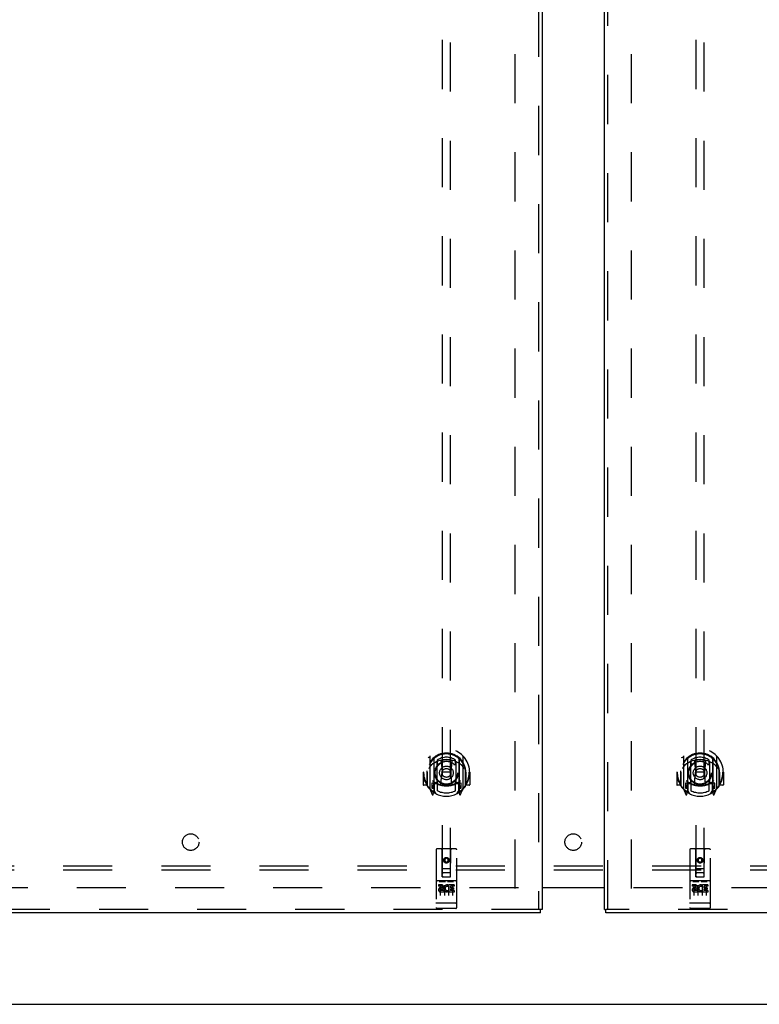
# Model space of a CAD drawing. Header units: inches. Extents: x 0 to 268, y 0 to 174.
# Tile 5 of 92: x 75 to 97, y 48 to 77. Entities that reach past the tile are written whole.
import ezdxf

# ---------------------------------------------------------------- set-up
doc = ezdxf.new("R2010")
doc.units = ezdxf.units.IN
doc.header["$LTSCALE"] = 14.749625
doc.header["$MEASUREMENT"] = 0
doc.linetypes.add('HIDDEN', pattern=[0.2, 0.1, -0.1])
doc.layers.get('0').update_dxf_attribs({"linetype": 'CONTINUOUS'})
for name, color, linetype in [('DEFAULT_2', 8, 'HIDDEN'), ('LEFTHAND_DOOR_ASSEMBLY', 7, 'CONTINUOUS'), ('RIGHTHAND_DOOR_ASSEMBLY', 7, 'CONTINUOUS'), ('SUBPANEL', 7, 'CONTINUOUS')]:
    doc.layers.add(name, color=color, linetype=linetype)

msp = doc.modelspace()

# ---------------------------------------------------------------- linework, layer by layer
at = {"color": 3, "linetype": 'Continuous'}
for p, q in [((90.352, 51.288), (92.227, 51.288)), ((92.227, 51.273), (90.352, 51.273)), ((52.467, 47.773), (130.113, 47.773))]:
    msp.add_line(p, q, dxfattribs=at)
at = {"layer": 'DEFAULT_2', "color": 8, "linetype": 'HIDDEN'}
for p, q in [((89.54, 51.252), (89.54, 124.294)), ((93.04, 51.252), (93.04, 124.294)), ((89.644, 51.273), (55.554, 51.273)), ((127.026, 51.273), (92.936, 51.273))]:
    msp.add_line(p, q, dxfattribs=at)
at = {"layer": 'LEFTHAND_DOOR_ASSEMBLY', "color": 8, "linetype": 'HIDDEN'}
for p, q in [((90.248, 124.919), (90.248, 50.627)), ((87.352, 85.602), (87.352, 51.601)), ((87.602, 51.601), (87.602, 85.602)), ((86.977, 55.228), (86.977, 54.261)), ((87.095, 55.175), (87.095, 54.158)), ((87.102, 55.15), (87.102, 54.147)), ((87.195, 54.427), (87.195, 55.058)), ((87.202, 55.11), (87.202, 55.007)), ((87.315, 55.084), (87.345, 54.745)), ((87.64, 55.084), (87.61, 54.745)), ((87.752, 55.007), (87.752, 55.11)), ((87.76, 55.058), (87.76, 54.427)), ((87.852, 55.15), (87.852, 54.147)), ((87.86, 55.175), (87.86, 54.158)), ((87.977, 54.261), (87.977, 55.228)), ((86.792, 54.745), (86.777, 54.745)), ((86.777, 54.745), (86.777, 54.371)), ((86.895, 54.745), (86.91, 54.745)), ((86.895, 54.745), (86.895, 54.356)), ((86.902, 54.791), (86.902, 54.794)), ((86.902, 54.334), (86.902, 54.791)), ((87.314, 54.4), (87.345, 54.745)), ((87.61, 54.745), (87.345, 54.745)), ((87.64, 54.4), (87.61, 54.745)), ((88.06, 54.745), (88.045, 54.745)), ((88.052, 54.791), (88.052, 54.794)), ((88.052, 54.334), (88.052, 54.791)), ((88.06, 54.745), (88.06, 54.356)), ((88.177, 54.745), (88.162, 54.745)), ((88.177, 54.745), (88.177, 54.371)), ((87.202, 54.446), (87.202, 54.193)), ((87.752, 54.193), (87.752, 54.446)), ((86.895, 54.356), (86.792, 54.356)), ((86.895, 54.356), (86.903, 54.371)), ((86.982, 54.25), (87.052, 54.075)), ((87.095, 54.416), (87.035, 54.416)), ((87.035, 54.416), (87.035, 54.266)), ((87.035, 54.266), (87.102, 54.266)), ((87.072, 54.319), (87.043, 54.273)), ((87.073, 54.155), (87.078, 54.152)), ((87.08, 54.078), (87.095, 54.158)), ((87.172, 54.097), (87.102, 54.206)), ((87.105, 54.379), (87.105, 54.171)), ((87.195, 54.417), (87.122, 54.417)), ((87.19, 54.399), (87.125, 54.399)), ((87.832, 54.417), (87.76, 54.417)), ((87.83, 54.399), (87.764, 54.399)), ((87.852, 54.206), (87.782, 54.097)), ((87.85, 54.171), (87.85, 54.379)), ((87.852, 54.266), (87.92, 54.266)), ((87.92, 54.416), (87.86, 54.416)), ((87.86, 54.158), (87.874, 54.078)), ((87.881, 54.155), (87.881, 54.155)), ((87.881, 54.155), (87.881, 54.155)), ((87.881, 54.155), (87.881, 54.155)), ((87.911, 54.273), (87.882, 54.319)), ((87.903, 54.075), (87.973, 54.25)), ((87.92, 54.266), (87.92, 54.416)), ((88.052, 54.371), (88.06, 54.356)), ((88.162, 54.356), (88.06, 54.356)), ((87.165, 52.411), (87.165, 50.686)), ((87.76, 52.441), (87.195, 52.441)), ((87.351, 51.601), (87.347, 52.411)), ((87.604, 51.601), (87.607, 52.411)), ((87.79, 50.686), (87.79, 52.411)), ((87.477, 52.173), (87.415, 52.137)), ((87.415, 52.137), (87.425, 52.131)), ((87.415, 52.137), (87.415, 52.065)), ((87.477, 52.162), (87.425, 52.131)), ((87.425, 52.131), (87.425, 52.071)), ((87.54, 52.137), (87.477, 52.173)), ((87.477, 52.173), (87.477, 52.162)), ((87.53, 52.131), (87.477, 52.162)), ((87.54, 52.137), (87.53, 52.131)), ((87.53, 52.071), (87.53, 52.131)), ((87.54, 52.065), (87.54, 52.137)), ((87.35, 51.851), (87.605, 51.851)), ((87.415, 52.065), (87.425, 52.071)), ((87.415, 52.065), (87.477, 52.029)), ((87.425, 52.071), (87.477, 52.04)), ((87.477, 52.04), (87.53, 52.071)), ((87.477, 52.029), (87.54, 52.065)), ((87.477, 52.029), (87.477, 52.04)), ((87.54, 52.065), (87.53, 52.071)), ((87.351, 51.601), (87.372, 51.601)), ((87.372, 51.601), (87.582, 51.601)), ((87.562, 51.726), (87.392, 51.726)), ((87.582, 51.601), (87.604, 51.601)), ((87.76, 51.484), (87.195, 51.484)), ((87.333, 51.362), (87.24, 51.362)), ((87.24, 51.362), (87.24, 51.319)), ((87.333, 51.319), (87.24, 51.319)), ((87.266, 51.468), (87.438, 51.468)), ((87.29, 51.353), (87.29, 51.047)), ((87.337, 51.276), (87.29, 51.276)), ((87.333, 51.235), (87.304, 51.235)), ((87.397, 51.191), (87.304, 51.191)), ((87.397, 51.191), (87.397, 51.148)), ((87.415, 51.353), (87.415, 51.047)), ((87.516, 51.468), (87.688, 51.468)), ((87.529, 51.196), (87.545, 51.157)), ((87.54, 51.353), (87.54, 51.047)), ((87.553, 51.326), (87.54, 51.307)), ((87.549, 51.351), (87.553, 51.349)), ((87.709, 51.362), (87.553, 51.362)), ((87.553, 51.362), (87.553, 51.349)), ((87.553, 51.326), (87.553, 51.148)), ((87.709, 51.319), (87.596, 51.319)), ((87.596, 51.319), (87.596, 51.276)), ((87.688, 51.276), (87.596, 51.276)), ((87.688, 51.233), (87.596, 51.233)), ((87.596, 51.233), (87.596, 51.191)), ((87.709, 51.191), (87.596, 51.191)), ((87.665, 51.353), (87.665, 51.047)), ((87.688, 51.276), (87.688, 51.233)), ((87.709, 51.362), (87.709, 51.319)), ((87.709, 51.191), (87.709, 51.148)), ((87.397, 51.148), (87.304, 51.148)), ((87.709, 51.148), (87.553, 51.148)), ((90.31, 50.627), (54.207, 50.627)), ((87.183, 50.814), (87.182, 50.814)), ((87.182, 50.814), (87.182, 50.814)), ((87.184, 50.814), (87.183, 50.814)), ((87.185, 50.814), (87.184, 50.814)), ((87.186, 50.814), (87.185, 50.814)), ((87.187, 50.814), (87.186, 50.814)), ((87.186, 50.814), (87.186, 50.814)), ((87.188, 50.814), (87.187, 50.814)), ((87.189, 50.814), (87.188, 50.814)), ((87.19, 50.814), (87.189, 50.814)), ((87.191, 50.814), (87.19, 50.814)), ((87.19, 50.814), (87.19, 50.814)), ((87.192, 50.814), (87.191, 50.814)), ((87.193, 50.814), (87.192, 50.814)), ((87.194, 50.814), (87.193, 50.814)), ((87.195, 50.814), (87.194, 50.814)), ((87.76, 50.814), (87.195, 50.814)), ((87.76, 50.656), (87.195, 50.656)), ((87.76, 50.814), (87.761, 50.814)), ((87.761, 50.814), (87.762, 50.814)), ((87.762, 50.814), (87.763, 50.814)), ((87.763, 50.814), (87.764, 50.814)), ((87.763, 50.814), (87.763, 50.814)), ((87.764, 50.814), (87.765, 50.814)), ((87.765, 50.814), (87.766, 50.814)), ((87.766, 50.814), (87.767, 50.814)), ((87.767, 50.814), (87.768, 50.814)), ((87.768, 50.814), (87.769, 50.814)), ((87.768, 50.814), (87.768, 50.814)), ((87.769, 50.814), (87.77, 50.814)), ((87.77, 50.814), (87.771, 50.814)), ((87.771, 50.814), (87.772, 50.814)), ((87.772, 50.814), (87.773, 50.814)), ((87.772, 50.814), (87.772, 50.814)), ((87.773, 50.814), (87.774, 50.815))]:
    msp.add_line(p, q, dxfattribs=at)
at = {"layer": 'LEFTHAND_DOOR_ASSEMBLY', "color": 3, "linetype": 'Continuous'}
for p, q in [((90.352, 124.919), (90.352, 50.627)), ((90.31, 50.523), (54.207, 50.523))]:
    msp.add_line(p, q, dxfattribs=at)
at = {"layer": 'LEFTHAND_DOOR_ASSEMBLY', "color": 7, "linetype": 'Continuous'}
for p in [(90.352, 50.627), (90.31, 50.523)]:
    msp.add_line(p, (90.31, 50.627), dxfattribs=at)
at = {"layer": 'LEFTHAND_DOOR_ASSEMBLY', "color": 8, "linetype": 'HIDDEN'}
for points in [[(86.932, 55.183), (86.932, 55.184), (86.933, 55.185), (86.934, 55.186), (86.935, 55.187), (86.935, 55.188), (86.936, 55.188), (86.937, 55.189), (86.938, 55.19), (86.938, 55.191), (86.939, 55.191), (86.94, 55.192), (86.941, 55.193), (86.941, 55.194), (86.942, 55.194), (86.943, 55.195), (86.944, 55.196), (86.945, 55.196), (86.945, 55.197), (86.946, 55.197), (86.947, 55.198), (86.948, 55.199), (86.949, 55.199), (86.95, 55.2), (86.951, 55.2), (86.951, 55.201), (86.952, 55.202), (86.953, 55.202), (86.954, 55.203), (86.955, 55.203), (86.956, 55.204), (86.957, 55.204), (86.958, 55.204), (86.959, 55.205), (86.96, 55.205)], [(87.289, 55.101), (87.295, 55.103), (87.3, 55.104), (87.305, 55.106), (87.311, 55.107), (87.316, 55.108), (87.322, 55.11), (87.327, 55.111), (87.333, 55.112), (87.338, 55.113), (87.344, 55.114), (87.349, 55.115), (87.355, 55.116), (87.36, 55.117), (87.366, 55.118), (87.371, 55.119), (87.377, 55.12), (87.382, 55.121), (87.388, 55.121), (87.393, 55.122), (87.399, 55.123), (87.405, 55.123), (87.41, 55.124), (87.416, 55.124), (87.421, 55.125), (87.427, 55.125), (87.432, 55.126), (87.438, 55.126), (87.444, 55.126), (87.449, 55.127), (87.455, 55.127), (87.46, 55.127), (87.466, 55.127), (87.472, 55.127), (87.477, 55.127), (87.483, 55.127), (87.488, 55.127), (87.494, 55.127), (87.5, 55.127), (87.505, 55.127), (87.511, 55.126), (87.516, 55.126), (87.522, 55.126), (87.528, 55.125), (87.533, 55.125), (87.539, 55.124), (87.544, 55.124), (87.55, 55.123), (87.555, 55.123), (87.561, 55.122), (87.566, 55.121), (87.572, 55.121), (87.578, 55.12), (87.583, 55.119), (87.589, 55.118), (87.594, 55.117), (87.6, 55.116), (87.605, 55.115), (87.611, 55.114), (87.616, 55.113), (87.622, 55.112), (87.627, 55.111), (87.633, 55.11), (87.638, 55.108), (87.643, 55.107), (87.649, 55.106), (87.654, 55.104), (87.66, 55.103), (87.665, 55.101)], [(87.995, 55.205), (87.996, 55.205), (87.997, 55.204), (87.998, 55.204), (87.998, 55.204), (87.999, 55.203), (88, 55.203), (88.001, 55.202), (88.002, 55.202), (88.003, 55.201), (88.004, 55.2), (88.005, 55.2), (88.006, 55.199), (88.006, 55.199), (88.007, 55.198), (88.008, 55.197), (88.009, 55.197), (88.01, 55.196), (88.011, 55.196), (88.011, 55.195), (88.012, 55.194), (88.013, 55.194), (88.014, 55.193), (88.015, 55.192), (88.015, 55.191), (88.016, 55.191), (88.017, 55.19), (88.018, 55.189), (88.018, 55.188), (88.019, 55.188), (88.02, 55.187), (88.02, 55.186), (88.021, 55.185), (88.022, 55.184), (88.023, 55.183)], [(87.023, 54.96), (87.021, 54.958), (87.02, 54.957), (87.018, 54.956), (87.017, 54.954), (87.015, 54.953), (87.013, 54.951), (87.012, 54.949), (87.01, 54.948), (87.008, 54.946), (87.006, 54.944), (87.005, 54.942), (87.003, 54.94), (87.001, 54.938), (86.999, 54.936), (86.997, 54.933), (86.995, 54.931), (86.993, 54.929), (86.991, 54.926), (86.989, 54.923), (86.987, 54.921), (86.984, 54.918), (86.982, 54.915), (86.98, 54.912), (86.977, 54.909), (86.975, 54.905), (86.973, 54.902), (86.97, 54.898), (86.968, 54.894), (86.965, 54.891), (86.962, 54.886), (86.959, 54.882), (86.957, 54.878), (86.954, 54.873), (86.951, 54.868), (86.948, 54.863), (86.945, 54.858)], [(88.01, 54.858), (88.007, 54.863), (88.004, 54.868), (88.001, 54.873), (87.998, 54.878), (87.995, 54.882), (87.992, 54.886), (87.99, 54.89), (87.987, 54.894), (87.984, 54.898), (87.982, 54.902), (87.979, 54.905), (87.977, 54.909), (87.975, 54.912), (87.972, 54.915), (87.97, 54.918), (87.968, 54.921), (87.966, 54.923), (87.964, 54.926), (87.962, 54.929), (87.959, 54.931), (87.957, 54.933), (87.955, 54.936), (87.954, 54.938), (87.952, 54.94), (87.95, 54.942), (87.948, 54.944), (87.946, 54.946), (87.944, 54.948), (87.943, 54.949), (87.941, 54.951), (87.939, 54.953), (87.938, 54.954), (87.936, 54.956), (87.935, 54.957), (87.933, 54.958), (87.932, 54.96)], [(86.96, 54.284), (86.959, 54.284), (86.958, 54.285), (86.957, 54.285), (86.956, 54.286), (86.955, 54.286), (86.954, 54.287), (86.953, 54.287), (86.952, 54.288), (86.951, 54.288), (86.951, 54.289), (86.95, 54.289), (86.949, 54.29), (86.948, 54.291), (86.947, 54.291), (86.946, 54.292), (86.945, 54.292), (86.945, 54.293), (86.944, 54.294), (86.943, 54.294), (86.942, 54.295), (86.941, 54.296), (86.941, 54.296), (86.94, 54.297), (86.939, 54.298), (86.938, 54.299), (86.938, 54.299), (86.937, 54.3), (86.936, 54.301), (86.935, 54.302), (86.935, 54.303), (86.934, 54.303), (86.933, 54.304), (86.932, 54.305), (86.932, 54.306)], [(88.023, 54.306), (88.022, 54.305), (88.021, 54.304), (88.02, 54.303), (88.02, 54.303), (88.019, 54.302), (88.018, 54.301), (88.018, 54.3), (88.017, 54.299), (88.016, 54.299), (88.015, 54.298), (88.015, 54.297), (88.014, 54.296), (88.013, 54.296), (88.012, 54.295), (88.011, 54.294), (88.011, 54.294), (88.01, 54.293), (88.009, 54.292), (88.008, 54.292), (88.007, 54.291), (88.006, 54.291), (88.006, 54.29), (88.005, 54.289), (88.004, 54.289), (88.003, 54.288), (88.002, 54.288), (88.001, 54.287), (88, 54.287), (87.999, 54.286), (87.998, 54.286), (87.998, 54.285), (87.997, 54.285), (87.996, 54.284), (87.995, 54.284)], [(87.26, 51.466), (87.26, 51.466), (87.26, 51.467), (87.26, 51.467), (87.26, 51.467), (87.26, 51.467), (87.26, 51.467), (87.26, 51.467), (87.26, 51.467), (87.261, 51.467), (87.261, 51.467), (87.261, 51.467), (87.261, 51.467), (87.261, 51.467), (87.261, 51.467), (87.261, 51.467), (87.261, 51.467), (87.261, 51.467), (87.262, 51.467), (87.262, 51.467), (87.262, 51.467), (87.262, 51.467), (87.262, 51.467), (87.262, 51.467), (87.262, 51.467), (87.263, 51.467), (87.263, 51.467), (87.263, 51.467), (87.263, 51.467), (87.263, 51.467), (87.263, 51.467), (87.263, 51.467), (87.264, 51.467), (87.264, 51.468), (87.264, 51.468), (87.264, 51.468), (87.264, 51.468), (87.264, 51.468), (87.265, 51.468), (87.265, 51.468), (87.265, 51.468), (87.265, 51.468), (87.265, 51.468), (87.266, 51.468), (87.266, 51.468), (87.266, 51.468)], [(87.438, 51.468), (87.438, 51.468), (87.439, 51.468), (87.439, 51.468), (87.439, 51.468), (87.439, 51.468), (87.439, 51.468), (87.44, 51.468), (87.44, 51.468), (87.44, 51.468), (87.44, 51.468), (87.44, 51.468), (87.44, 51.468), (87.441, 51.468), (87.441, 51.467), (87.441, 51.467), (87.441, 51.467), (87.441, 51.467), (87.441, 51.467), (87.442, 51.467), (87.442, 51.467), (87.442, 51.467), (87.442, 51.467), (87.442, 51.467), (87.442, 51.467), (87.442, 51.467), (87.443, 51.467), (87.443, 51.467), (87.443, 51.467), (87.443, 51.467), (87.443, 51.467), (87.443, 51.467), (87.443, 51.467), (87.443, 51.467), (87.444, 51.467), (87.444, 51.467), (87.444, 51.467), (87.444, 51.467), (87.444, 51.467), (87.444, 51.467), (87.444, 51.467), (87.444, 51.467), (87.444, 51.467), (87.444, 51.467), (87.445, 51.467), (87.445, 51.466), (87.445, 51.466)], [(87.51, 51.466), (87.51, 51.466), (87.51, 51.467), (87.51, 51.467), (87.51, 51.467), (87.51, 51.467), (87.51, 51.467), (87.51, 51.467), (87.51, 51.467), (87.511, 51.467), (87.511, 51.467), (87.511, 51.467), (87.511, 51.467), (87.511, 51.467), (87.511, 51.467), (87.511, 51.467), (87.511, 51.467), (87.511, 51.467), (87.512, 51.467), (87.512, 51.467), (87.512, 51.467), (87.512, 51.467), (87.512, 51.467), (87.512, 51.467), (87.512, 51.467), (87.513, 51.467), (87.513, 51.467), (87.513, 51.467), (87.513, 51.467), (87.513, 51.467), (87.513, 51.467), (87.513, 51.467), (87.514, 51.467), (87.514, 51.468), (87.514, 51.468), (87.514, 51.468), (87.514, 51.468), (87.514, 51.468), (87.515, 51.468), (87.515, 51.468), (87.515, 51.468), (87.515, 51.468), (87.515, 51.468), (87.516, 51.468), (87.516, 51.468), (87.516, 51.468)], [(87.688, 51.468), (87.688, 51.468), (87.689, 51.468), (87.689, 51.468), (87.689, 51.468), (87.689, 51.468), (87.689, 51.468), (87.69, 51.468), (87.69, 51.468), (87.69, 51.468), (87.69, 51.468), (87.69, 51.468), (87.69, 51.468), (87.691, 51.468), (87.691, 51.467), (87.691, 51.467), (87.691, 51.467), (87.691, 51.467), (87.691, 51.467), (87.692, 51.467), (87.692, 51.467), (87.692, 51.467), (87.692, 51.467), (87.692, 51.467), (87.692, 51.467), (87.692, 51.467), (87.693, 51.467), (87.693, 51.467), (87.693, 51.467), (87.693, 51.467), (87.693, 51.467), (87.693, 51.467), (87.693, 51.467), (87.693, 51.467), (87.694, 51.467), (87.694, 51.467), (87.694, 51.467), (87.694, 51.467), (87.694, 51.467), (87.694, 51.467), (87.694, 51.467), (87.694, 51.467), (87.694, 51.467), (87.694, 51.467), (87.695, 51.467), (87.695, 51.466), (87.695, 51.466)], [(87.182, 50.814), (87.181, 50.814), (87.181, 50.815), (87.18, 50.815), (87.18, 50.815), (87.179, 50.815), (87.179, 50.815), (87.179, 50.815), (87.178, 50.815), (87.178, 50.815), (87.178, 50.815), (87.177, 50.815), (87.177, 50.815), (87.177, 50.815), (87.176, 50.815), (87.176, 50.815), (87.176, 50.815), (87.175, 50.815), (87.175, 50.815), (87.175, 50.816), (87.174, 50.816), (87.174, 50.816), (87.174, 50.816), (87.173, 50.816), (87.173, 50.816), (87.173, 50.816), (87.173, 50.816), (87.172, 50.816), (87.172, 50.816), (87.172, 50.816), (87.171, 50.816), (87.171, 50.816), (87.171, 50.817), (87.171, 50.817), (87.17, 50.817), (87.17, 50.817), (87.17, 50.817), (87.17, 50.817), (87.17, 50.817), (87.169, 50.817), (87.169, 50.817), (87.169, 50.817), (87.169, 50.817), (87.168, 50.817), (87.168, 50.818), (87.168, 50.818), (87.168, 50.818), (87.168, 50.818), (87.167, 50.818), (87.167, 50.818), (87.167, 50.818), (87.167, 50.818), (87.167, 50.818), (87.167, 50.818), (87.167, 50.819), (87.166, 50.819), (87.166, 50.819), (87.166, 50.819), (87.166, 50.819), (87.166, 50.819), (87.166, 50.819), (87.166, 50.819), (87.166, 50.819), (87.165, 50.819), (87.165, 50.82), (87.165, 50.82), (87.165, 50.82), (87.165, 50.82), (87.165, 50.82), (87.165, 50.82), (87.165, 50.82), (87.165, 50.82), (87.165, 50.82), (87.165, 50.82), (87.165, 50.821), (87.165, 50.821), (87.165, 50.821), (87.165, 50.821), (87.165, 50.821), (87.165, 50.821)], [(87.774, 50.815), (87.774, 50.815), (87.775, 50.815), (87.775, 50.815), (87.775, 50.815), (87.776, 50.815), (87.776, 50.815), (87.776, 50.815), (87.777, 50.815), (87.777, 50.815), (87.777, 50.815), (87.778, 50.815), (87.778, 50.815), (87.778, 50.815), (87.779, 50.815), (87.779, 50.815), (87.779, 50.815), (87.78, 50.816), (87.78, 50.816), (87.78, 50.816), (87.781, 50.816), (87.781, 50.816), (87.781, 50.816), (87.781, 50.816), (87.782, 50.816), (87.782, 50.816), (87.782, 50.816), (87.783, 50.816), (87.783, 50.816), (87.783, 50.816), (87.783, 50.817), (87.784, 50.817), (87.784, 50.817), (87.784, 50.817), (87.784, 50.817), (87.785, 50.817), (87.785, 50.817), (87.785, 50.817), (87.785, 50.817), (87.786, 50.817), (87.786, 50.817), (87.786, 50.817), (87.786, 50.818), (87.786, 50.818), (87.787, 50.818), (87.787, 50.818), (87.787, 50.818), (87.787, 50.818), (87.787, 50.818), (87.787, 50.818), (87.788, 50.818), (87.788, 50.818), (87.788, 50.819), (87.788, 50.819), (87.788, 50.819), (87.788, 50.819), (87.788, 50.819), (87.789, 50.819), (87.789, 50.819), (87.789, 50.819), (87.789, 50.819), (87.789, 50.819), (87.789, 50.82), (87.789, 50.82), (87.789, 50.82), (87.789, 50.82), (87.789, 50.82), (87.789, 50.82), (87.789, 50.82), (87.789, 50.82), (87.79, 50.82), (87.79, 50.82), (87.79, 50.821), (87.79, 50.821), (87.79, 50.821), (87.79, 50.821), (87.79, 50.821), (87.79, 50.821)]]:
    msp.add_lwpolyline(points, dxfattribs=at)
for centre, radius in [((87.477, 54.727), 0.35), ((87.477, 54.727), 0.335), ((87.477, 54.727), 0.205), ((87.477, 54.727), 0.133), ((87.477, 52.101), 0.085), ((87.477, 52.101), 0.0845)]:
    msp.add_circle(centre, radius, dxfattribs=at)
for centre, radius, start, end in [((87.477, 54.745), 0.7, 305.5126, 234.4874), ((87.477, 54.742), 0.583, 0.2464, 179.7536), ((87.477, 54.717), 0.58, 7.6622, 172.3378), ((86.992, 55.228), 0.015, 135.0748, 180), ((87.477, 54.427), 0.7, 49.529, 130.471), ((87.11, 55.175), 0.015, 130.3587, 180), ((87.122, 55.15), 0.02, 129.3378, 179.9984), ((87.21, 55.058), 0.015, 112.9863, 180), ((87.477, 54.717), 0.48, 55.0461, 124.9539), ((87.477, 54.727), 0.343, 48.8739, 131.1261), ((87.295, 55.082), 0.02, 5.0796, 105.5752), ((87.66, 55.082), 0.02, 74.4248, 174.9204), ((87.745, 55.058), 0.015, 0, 67.0137), ((87.832, 55.15), 0.02, 0, 50.6594), ((87.845, 55.175), 0.015, 0, 49.6413), ((87.962, 55.228), 0.015, 0, 44.9252), ((87.477, 54.745), 0.685, 180, 213.0115), ((86.922, 54.791), 0.02, 172.3378, 180), ((87.232, 55.007), 0.03, 180, 311.1261), ((87.722, 55.007), 0.03, 228.8739, 360), ((88.032, 54.791), 0.02, 0, 7.6622), ((87.477, 54.745), 0.685, 326.9885, 360), ((87.477, 55.057), 0.7, 233.2319, 306.7681), ((87.232, 54.446), 0.03, 48.8739, 180), ((87.477, 54.727), 0.343, 228.8739, 311.1261), ((87.722, 54.446), 0.03, 0, 131.1261), ((86.792, 54.371), 0.015, 180, 270), ((86.922, 54.334), 0.02, 180, 215.2961), ((87.477, 54.727), 0.7, 215.2961, 324.7039), ((86.992, 54.261), 0.015, 180, 224.9252), ((87.047, 54.271), 0.005, 147.3208, 270), ((87.082, 54.191), 0.02, 234.4874, 360), ((86.914, 54.421), 0.188, 327.3208, 360), ((87.085, 54.171), 0.02, 234.7457, 360), ((87.122, 54.397), 0.02, 90, 180), ((87.125, 54.379), 0.02, 90, 180), ((87.19, 54.379), 0.02, 66.536, 90), ((87.21, 54.427), 0.015, 180, 247.0137), ((87.477, 55.039), 0.7, 246.536, 293.464), ((87.477, 54.727), 0.6, 242.7204, 297.2796), ((87.294, 54.402), 0.02, 254.3869, 354.9204), ((87.66, 54.402), 0.02, 185.0796, 285.6131), ((87.745, 54.427), 0.015, 292.9863, 360), ((87.764, 54.379), 0.02, 90, 113.464), ((87.83, 54.379), 0.02, 0, 90), ((87.832, 54.397), 0.02, 0, 90), ((87.87, 54.171), 0.02, 180, 305.2543), ((88.04, 54.421), 0.188, 180, 212.6792), ((87.872, 54.191), 0.02, 180, 305.5126), ((87.907, 54.271), 0.005, 270, 32.6792), ((87.962, 54.261), 0.015, 315.0748, 360), ((88.032, 54.334), 0.02, 324.7039, 360), ((88.162, 54.371), 0.015, 270, 360), ((87.066, 54.08), 0.015, 201.8041, 350), ((87.122, 54.147), 0.02, 180, 238.5295), ((87.832, 54.147), 0.02, 301.4688, 359.9992), ((87.889, 54.08), 0.015, 190, 338.1959), ((87.195, 52.411), 0.03, 90, 180), ((87.317, 52.411), 0.03, 0, 90), ((87.637, 52.411), 0.03, 90, 180), ((87.76, 52.411), 0.03, 0, 90), ((87.195, 51.514), 0.03, 180, 270), ((87.392, 51.686), 0.04, 90, 180), ((87.392, 51.641), 0.04, 180, 270), ((87.562, 51.686), 0.04, 0, 90), ((87.562, 51.641), 0.04, 270, 360), ((87.76, 51.514), 0.03, 270, 360), ((87.304, 51.213), 0.0644, 102.2995, 270.0775), ((87.304, 51.213), 0.0219, 89.9011, 270), ((87.333, 51.298), 0.0635, 270, 90), ((87.333, 51.297), 0.0219, 280.307, 90), ((87.503, 51.255), 0.107, 64.2636, 293.4027), ((87.503, 51.255), 0.0639, 54.8895, 293.4026), ((87.195, 50.686), 0.03, 180, 270), ((87.76, 50.686), 0.03, 270, 360)]:
    msp.add_arc(centre, radius, start, end, dxfattribs=at)
at = {"layer": 'RIGHTHAND_DOOR_ASSEMBLY', "color": 3, "linetype": 'Continuous'}
for p, q in [((92.227, 50.627), (92.227, 124.919)), ((128.373, 50.523), (92.269, 50.523))]:
    msp.add_line(p, q, dxfattribs=at)
at = {"layer": 'RIGHTHAND_DOOR_ASSEMBLY', "color": 8, "linetype": 'HIDDEN'}
for p, q in [((92.331, 50.627), (92.331, 124.919)), ((94.977, 85.602), (94.977, 51.601)), ((95.227, 51.601), (95.227, 85.602)), ((94.602, 55.228), (94.602, 54.261)), ((94.72, 55.175), (94.72, 54.158)), ((94.727, 55.15), (94.727, 54.147)), ((94.82, 54.427), (94.82, 55.058)), ((94.827, 55.11), (94.827, 55.007)), ((94.94, 55.084), (94.97, 54.745)), ((95.265, 55.084), (95.235, 54.745)), ((95.377, 55.007), (95.377, 55.11)), ((95.385, 55.058), (95.385, 54.427)), ((95.477, 55.15), (95.477, 54.147)), ((95.485, 55.175), (95.485, 54.158)), ((95.602, 54.261), (95.602, 55.228)), ((94.417, 54.745), (94.402, 54.745)), ((94.402, 54.745), (94.402, 54.371)), ((94.52, 54.745), (94.535, 54.745)), ((94.52, 54.745), (94.52, 54.356)), ((94.527, 54.791), (94.527, 54.794)), ((94.527, 54.334), (94.527, 54.791)), ((94.939, 54.4), (94.97, 54.745)), ((95.235, 54.745), (94.97, 54.745)), ((95.265, 54.4), (95.235, 54.745)), ((95.685, 54.745), (95.67, 54.745)), ((95.677, 54.791), (95.677, 54.794)), ((95.677, 54.334), (95.677, 54.791)), ((95.685, 54.745), (95.685, 54.356)), ((95.802, 54.745), (95.787, 54.745)), ((95.802, 54.745), (95.802, 54.371)), ((94.827, 54.446), (94.827, 54.193)), ((95.377, 54.193), (95.377, 54.446)), ((94.52, 54.356), (94.417, 54.356)), ((94.52, 54.356), (94.528, 54.371)), ((94.607, 54.25), (94.677, 54.075)), ((94.72, 54.416), (94.66, 54.416)), ((94.66, 54.416), (94.66, 54.266)), ((94.66, 54.266), (94.727, 54.266)), ((94.697, 54.319), (94.668, 54.273)), ((94.698, 54.155), (94.703, 54.152)), ((94.705, 54.078), (94.72, 54.158)), ((94.797, 54.097), (94.727, 54.206)), ((94.73, 54.379), (94.73, 54.171)), ((94.82, 54.417), (94.747, 54.417)), ((94.815, 54.399), (94.75, 54.399)), ((95.457, 54.417), (95.385, 54.417)), ((95.455, 54.399), (95.389, 54.399)), ((95.477, 54.206), (95.407, 54.097)), ((95.475, 54.171), (95.475, 54.379)), ((95.477, 54.266), (95.545, 54.266)), ((95.545, 54.416), (95.485, 54.416)), ((95.485, 54.158), (95.499, 54.078)), ((95.506, 54.155), (95.506, 54.155)), ((95.506, 54.155), (95.506, 54.155)), ((95.506, 54.155), (95.506, 54.155)), ((95.536, 54.273), (95.507, 54.319)), ((95.528, 54.075), (95.598, 54.25)), ((95.545, 54.266), (95.545, 54.416)), ((95.677, 54.371), (95.685, 54.356)), ((95.787, 54.356), (95.685, 54.356)), ((94.79, 52.411), (94.79, 50.686)), ((95.385, 52.441), (94.82, 52.441)), ((94.976, 51.601), (94.972, 52.411)), ((95.229, 51.601), (95.232, 52.411)), ((95.415, 50.686), (95.415, 52.411)), ((95.102, 52.173), (95.04, 52.137)), ((95.04, 52.137), (95.05, 52.131)), ((95.04, 52.137), (95.04, 52.065)), ((95.102, 52.162), (95.05, 52.131)), ((95.05, 52.131), (95.05, 52.071)), ((95.165, 52.137), (95.102, 52.173)), ((95.102, 52.173), (95.102, 52.162)), ((95.155, 52.131), (95.102, 52.162)), ((95.165, 52.137), (95.155, 52.131)), ((95.155, 52.071), (95.155, 52.131)), ((95.165, 52.065), (95.165, 52.137)), ((94.975, 51.851), (95.23, 51.851)), ((95.04, 52.065), (95.05, 52.071)), ((95.04, 52.065), (95.102, 52.029)), ((95.05, 52.071), (95.102, 52.04)), ((95.102, 52.04), (95.155, 52.071)), ((95.102, 52.029), (95.165, 52.065)), ((95.102, 52.029), (95.102, 52.04)), ((95.165, 52.065), (95.155, 52.071)), ((94.976, 51.601), (94.997, 51.601)), ((94.997, 51.601), (95.207, 51.601)), ((95.187, 51.726), (95.017, 51.726)), ((95.207, 51.601), (95.229, 51.601)), ((95.385, 51.484), (94.82, 51.484)), ((94.958, 51.362), (94.865, 51.362)), ((94.865, 51.362), (94.865, 51.319)), ((94.958, 51.319), (94.865, 51.319)), ((94.891, 51.468), (95.063, 51.468)), ((94.915, 51.353), (94.915, 51.047)), ((94.962, 51.276), (94.915, 51.276)), ((94.958, 51.235), (94.929, 51.235)), ((95.022, 51.191), (94.929, 51.191)), ((95.022, 51.191), (95.022, 51.148)), ((95.04, 51.353), (95.04, 51.047)), ((95.141, 51.468), (95.313, 51.468)), ((95.154, 51.196), (95.17, 51.157)), ((95.165, 51.353), (95.165, 51.047)), ((95.178, 51.326), (95.165, 51.307)), ((95.174, 51.351), (95.178, 51.349)), ((95.334, 51.362), (95.178, 51.362)), ((95.178, 51.362), (95.178, 51.349)), ((95.178, 51.326), (95.178, 51.148)), ((95.334, 51.319), (95.221, 51.319)), ((95.221, 51.319), (95.221, 51.276)), ((95.313, 51.276), (95.221, 51.276)), ((95.313, 51.233), (95.221, 51.233)), ((95.221, 51.233), (95.221, 51.191)), ((95.334, 51.191), (95.221, 51.191)), ((95.29, 51.353), (95.29, 51.047)), ((95.313, 51.276), (95.313, 51.233)), ((95.334, 51.362), (95.334, 51.319)), ((95.334, 51.191), (95.334, 51.148)), ((95.022, 51.148), (94.929, 51.148)), ((95.334, 51.148), (95.178, 51.148)), ((128.373, 50.627), (92.269, 50.627)), ((94.808, 50.814), (94.807, 50.814)), ((94.807, 50.814), (94.807, 50.814)), ((94.809, 50.814), (94.808, 50.814)), ((94.81, 50.814), (94.809, 50.814)), ((94.811, 50.814), (94.81, 50.814)), ((94.812, 50.814), (94.811, 50.814)), ((94.811, 50.814), (94.811, 50.814)), ((94.813, 50.814), (94.812, 50.814)), ((94.814, 50.814), (94.813, 50.814)), ((94.815, 50.814), (94.814, 50.814)), ((94.816, 50.814), (94.815, 50.814)), ((94.815, 50.814), (94.815, 50.814)), ((94.817, 50.814), (94.816, 50.814)), ((94.818, 50.814), (94.817, 50.814)), ((94.819, 50.814), (94.818, 50.814)), ((94.82, 50.814), (94.819, 50.814)), ((95.385, 50.814), (94.82, 50.814)), ((95.385, 50.656), (94.82, 50.656)), ((95.385, 50.814), (95.386, 50.814)), ((95.386, 50.814), (95.387, 50.814)), ((95.387, 50.814), (95.388, 50.814)), ((95.388, 50.814), (95.389, 50.814)), ((95.388, 50.814), (95.388, 50.814)), ((95.389, 50.814), (95.39, 50.814)), ((95.39, 50.814), (95.391, 50.814)), ((95.391, 50.814), (95.392, 50.814)), ((95.392, 50.814), (95.393, 50.814)), ((95.393, 50.814), (95.394, 50.814)), ((95.393, 50.814), (95.393, 50.814)), ((95.394, 50.814), (95.395, 50.814)), ((95.395, 50.814), (95.396, 50.814)), ((95.396, 50.814), (95.397, 50.814)), ((95.397, 50.814), (95.398, 50.814)), ((95.397, 50.814), (95.397, 50.814)), ((95.398, 50.814), (95.399, 50.815))]:
    msp.add_line(p, q, dxfattribs=at)
at = {"layer": 'RIGHTHAND_DOOR_ASSEMBLY', "color": 7, "linetype": 'Continuous'}
for p in [(92.227, 50.627), (92.269, 50.523)]:
    msp.add_line(p, (92.269, 50.627), dxfattribs=at)
at = {"layer": 'RIGHTHAND_DOOR_ASSEMBLY', "color": 8, "linetype": 'HIDDEN'}
for points in [[(94.557, 55.183), (94.557, 55.184), (94.558, 55.185), (94.559, 55.186), (94.56, 55.187), (94.56, 55.188), (94.561, 55.188), (94.562, 55.189), (94.563, 55.19), (94.563, 55.191), (94.564, 55.191), (94.565, 55.192), (94.566, 55.193), (94.566, 55.194), (94.567, 55.194), (94.568, 55.195), (94.569, 55.196), (94.57, 55.196), (94.57, 55.197), (94.571, 55.197), (94.572, 55.198), (94.573, 55.199), (94.574, 55.199), (94.575, 55.2), (94.576, 55.2), (94.576, 55.201), (94.577, 55.202), (94.578, 55.202), (94.579, 55.203), (94.58, 55.203), (94.581, 55.204), (94.582, 55.204), (94.583, 55.204), (94.584, 55.205), (94.585, 55.205)], [(94.914, 55.101), (94.92, 55.103), (94.925, 55.104), (94.93, 55.106), (94.936, 55.107), (94.941, 55.108), (94.947, 55.11), (94.952, 55.111), (94.958, 55.112), (94.963, 55.113), (94.969, 55.114), (94.974, 55.115), (94.98, 55.116), (94.985, 55.117), (94.991, 55.118), (94.996, 55.119), (95.002, 55.12), (95.007, 55.121), (95.013, 55.121), (95.018, 55.122), (95.024, 55.123), (95.03, 55.123), (95.035, 55.124), (95.041, 55.124), (95.046, 55.125), (95.052, 55.125), (95.057, 55.126), (95.063, 55.126), (95.069, 55.126), (95.074, 55.127), (95.08, 55.127), (95.085, 55.127), (95.091, 55.127), (95.097, 55.127), (95.102, 55.127), (95.108, 55.127), (95.113, 55.127), (95.119, 55.127), (95.125, 55.127), (95.13, 55.127), (95.136, 55.126), (95.141, 55.126), (95.147, 55.126), (95.153, 55.125), (95.158, 55.125), (95.164, 55.124), (95.169, 55.124), (95.175, 55.123), (95.18, 55.123), (95.186, 55.122), (95.191, 55.121), (95.197, 55.121), (95.203, 55.12), (95.208, 55.119), (95.214, 55.118), (95.219, 55.117), (95.225, 55.116), (95.23, 55.115), (95.236, 55.114), (95.241, 55.113), (95.247, 55.112), (95.252, 55.111), (95.258, 55.11), (95.263, 55.108), (95.268, 55.107), (95.274, 55.106), (95.279, 55.104), (95.285, 55.103), (95.29, 55.101)], [(95.62, 55.205), (95.621, 55.205), (95.622, 55.204), (95.623, 55.204), (95.623, 55.204), (95.624, 55.203), (95.625, 55.203), (95.626, 55.202), (95.627, 55.202), (95.628, 55.201), (95.629, 55.2), (95.63, 55.2), (95.631, 55.199), (95.631, 55.199), (95.632, 55.198), (95.633, 55.197), (95.634, 55.197), (95.635, 55.196), (95.636, 55.196), (95.636, 55.195), (95.637, 55.194), (95.638, 55.194), (95.639, 55.193), (95.64, 55.192), (95.64, 55.191), (95.641, 55.191), (95.642, 55.19), (95.643, 55.189), (95.643, 55.188), (95.644, 55.188), (95.645, 55.187), (95.645, 55.186), (95.646, 55.185), (95.647, 55.184), (95.648, 55.183)], [(94.648, 54.96), (94.646, 54.958), (94.645, 54.957), (94.643, 54.956), (94.642, 54.954), (94.64, 54.953), (94.638, 54.951), (94.637, 54.949), (94.635, 54.948), (94.633, 54.946), (94.631, 54.944), (94.63, 54.942), (94.628, 54.94), (94.626, 54.938), (94.624, 54.936), (94.622, 54.933), (94.62, 54.931), (94.618, 54.929), (94.616, 54.926), (94.614, 54.923), (94.612, 54.921), (94.609, 54.918), (94.607, 54.915), (94.605, 54.912), (94.602, 54.909), (94.6, 54.905), (94.598, 54.902), (94.595, 54.898), (94.593, 54.894), (94.59, 54.891), (94.587, 54.886), (94.584, 54.882), (94.582, 54.878), (94.579, 54.873), (94.576, 54.868), (94.573, 54.863), (94.57, 54.858)], [(95.635, 54.858), (95.632, 54.863), (95.629, 54.868), (95.626, 54.873), (95.623, 54.878), (95.62, 54.882), (95.617, 54.886), (95.615, 54.89), (95.612, 54.894), (95.609, 54.898), (95.607, 54.902), (95.604, 54.905), (95.602, 54.909), (95.6, 54.912), (95.597, 54.915), (95.595, 54.918), (95.593, 54.921), (95.591, 54.923), (95.589, 54.926), (95.587, 54.929), (95.584, 54.931), (95.582, 54.933), (95.58, 54.936), (95.579, 54.938), (95.577, 54.94), (95.575, 54.942), (95.573, 54.944), (95.571, 54.946), (95.569, 54.948), (95.568, 54.949), (95.566, 54.951), (95.564, 54.953), (95.563, 54.954), (95.561, 54.956), (95.56, 54.957), (95.558, 54.958), (95.557, 54.96)], [(94.585, 54.284), (94.584, 54.284), (94.583, 54.285), (94.582, 54.285), (94.581, 54.286), (94.58, 54.286), (94.579, 54.287), (94.578, 54.287), (94.577, 54.288), (94.576, 54.288), (94.576, 54.289), (94.575, 54.289), (94.574, 54.29), (94.573, 54.291), (94.572, 54.291), (94.571, 54.292), (94.57, 54.292), (94.57, 54.293), (94.569, 54.294), (94.568, 54.294), (94.567, 54.295), (94.566, 54.296), (94.566, 54.296), (94.565, 54.297), (94.564, 54.298), (94.563, 54.299), (94.563, 54.299), (94.562, 54.3), (94.561, 54.301), (94.56, 54.302), (94.56, 54.303), (94.559, 54.303), (94.558, 54.304), (94.557, 54.305), (94.557, 54.306)], [(95.648, 54.306), (95.647, 54.305), (95.646, 54.304), (95.645, 54.303), (95.645, 54.303), (95.644, 54.302), (95.643, 54.301), (95.643, 54.3), (95.642, 54.299), (95.641, 54.299), (95.64, 54.298), (95.64, 54.297), (95.639, 54.296), (95.638, 54.296), (95.637, 54.295), (95.636, 54.294), (95.636, 54.294), (95.635, 54.293), (95.634, 54.292), (95.633, 54.292), (95.632, 54.291), (95.631, 54.291), (95.631, 54.29), (95.63, 54.289), (95.629, 54.289), (95.628, 54.288), (95.627, 54.288), (95.626, 54.287), (95.625, 54.287), (95.624, 54.286), (95.623, 54.286), (95.623, 54.285), (95.622, 54.285), (95.621, 54.284), (95.62, 54.284)], [(94.885, 51.466), (94.885, 51.466), (94.885, 51.467), (94.885, 51.467), (94.885, 51.467), (94.885, 51.467), (94.885, 51.467), (94.885, 51.467), (94.885, 51.467), (94.886, 51.467), (94.886, 51.467), (94.886, 51.467), (94.886, 51.467), (94.886, 51.467), (94.886, 51.467), (94.886, 51.467), (94.886, 51.467), (94.886, 51.467), (94.887, 51.467), (94.887, 51.467), (94.887, 51.467), (94.887, 51.467), (94.887, 51.467), (94.887, 51.467), (94.887, 51.467), (94.888, 51.467), (94.888, 51.467), (94.888, 51.467), (94.888, 51.467), (94.888, 51.467), (94.888, 51.467), (94.888, 51.467), (94.889, 51.467), (94.889, 51.468), (94.889, 51.468), (94.889, 51.468), (94.889, 51.468), (94.889, 51.468), (94.89, 51.468), (94.89, 51.468), (94.89, 51.468), (94.89, 51.468), (94.89, 51.468), (94.891, 51.468), (94.891, 51.468), (94.891, 51.468)], [(95.063, 51.468), (95.063, 51.468), (95.064, 51.468), (95.064, 51.468), (95.064, 51.468), (95.064, 51.468), (95.064, 51.468), (95.065, 51.468), (95.065, 51.468), (95.065, 51.468), (95.065, 51.468), (95.065, 51.468), (95.065, 51.468), (95.066, 51.468), (95.066, 51.467), (95.066, 51.467), (95.066, 51.467), (95.066, 51.467), (95.066, 51.467), (95.067, 51.467), (95.067, 51.467), (95.067, 51.467), (95.067, 51.467), (95.067, 51.467), (95.067, 51.467), (95.067, 51.467), (95.068, 51.467), (95.068, 51.467), (95.068, 51.467), (95.068, 51.467), (95.068, 51.467), (95.068, 51.467), (95.068, 51.467), (95.068, 51.467), (95.069, 51.467), (95.069, 51.467), (95.069, 51.467), (95.069, 51.467), (95.069, 51.467), (95.069, 51.467), (95.069, 51.467), (95.069, 51.467), (95.069, 51.467), (95.069, 51.467), (95.07, 51.467), (95.07, 51.466), (95.07, 51.466)], [(95.135, 51.466), (95.135, 51.466), (95.135, 51.467), (95.135, 51.467), (95.135, 51.467), (95.135, 51.467), (95.135, 51.467), (95.135, 51.467), (95.135, 51.467), (95.136, 51.467), (95.136, 51.467), (95.136, 51.467), (95.136, 51.467), (95.136, 51.467), (95.136, 51.467), (95.136, 51.467), (95.136, 51.467), (95.136, 51.467), (95.137, 51.467), (95.137, 51.467), (95.137, 51.467), (95.137, 51.467), (95.137, 51.467), (95.137, 51.467), (95.137, 51.467), (95.138, 51.467), (95.138, 51.467), (95.138, 51.467), (95.138, 51.467), (95.138, 51.467), (95.138, 51.467), (95.138, 51.467), (95.139, 51.467), (95.139, 51.468), (95.139, 51.468), (95.139, 51.468), (95.139, 51.468), (95.139, 51.468), (95.14, 51.468), (95.14, 51.468), (95.14, 51.468), (95.14, 51.468), (95.14, 51.468), (95.141, 51.468), (95.141, 51.468), (95.141, 51.468)], [(95.313, 51.468), (95.313, 51.468), (95.314, 51.468), (95.314, 51.468), (95.314, 51.468), (95.314, 51.468), (95.314, 51.468), (95.315, 51.468), (95.315, 51.468), (95.315, 51.468), (95.315, 51.468), (95.315, 51.468), (95.315, 51.468), (95.316, 51.468), (95.316, 51.467), (95.316, 51.467), (95.316, 51.467), (95.316, 51.467), (95.316, 51.467), (95.317, 51.467), (95.317, 51.467), (95.317, 51.467), (95.317, 51.467), (95.317, 51.467), (95.317, 51.467), (95.317, 51.467), (95.318, 51.467), (95.318, 51.467), (95.318, 51.467), (95.318, 51.467), (95.318, 51.467), (95.318, 51.467), (95.318, 51.467), (95.318, 51.467), (95.319, 51.467), (95.319, 51.467), (95.319, 51.467), (95.319, 51.467), (95.319, 51.467), (95.319, 51.467), (95.319, 51.467), (95.319, 51.467), (95.319, 51.467), (95.319, 51.467), (95.32, 51.467), (95.32, 51.466), (95.32, 51.466)], [(94.807, 50.814), (94.806, 50.814), (94.806, 50.815), (94.805, 50.815), (94.805, 50.815), (94.804, 50.815), (94.804, 50.815), (94.804, 50.815), (94.803, 50.815), (94.803, 50.815), (94.803, 50.815), (94.802, 50.815), (94.802, 50.815), (94.802, 50.815), (94.801, 50.815), (94.801, 50.815), (94.801, 50.815), (94.8, 50.815), (94.8, 50.815), (94.8, 50.816), (94.799, 50.816), (94.799, 50.816), (94.799, 50.816), (94.798, 50.816), (94.798, 50.816), (94.798, 50.816), (94.798, 50.816), (94.797, 50.816), (94.797, 50.816), (94.797, 50.816), (94.796, 50.816), (94.796, 50.816), (94.796, 50.817), (94.796, 50.817), (94.795, 50.817), (94.795, 50.817), (94.795, 50.817), (94.795, 50.817), (94.795, 50.817), (94.794, 50.817), (94.794, 50.817), (94.794, 50.817), (94.794, 50.817), (94.793, 50.817), (94.793, 50.818), (94.793, 50.818), (94.793, 50.818), (94.793, 50.818), (94.792, 50.818), (94.792, 50.818), (94.792, 50.818), (94.792, 50.818), (94.792, 50.818), (94.792, 50.818), (94.792, 50.819), (94.791, 50.819), (94.791, 50.819), (94.791, 50.819), (94.791, 50.819), (94.791, 50.819), (94.791, 50.819), (94.791, 50.819), (94.791, 50.819), (94.79, 50.819), (94.79, 50.82), (94.79, 50.82), (94.79, 50.82), (94.79, 50.82), (94.79, 50.82), (94.79, 50.82), (94.79, 50.82), (94.79, 50.82), (94.79, 50.82), (94.79, 50.82), (94.79, 50.821), (94.79, 50.821), (94.79, 50.821), (94.79, 50.821), (94.79, 50.821), (94.79, 50.821)], [(95.399, 50.815), (95.399, 50.815), (95.4, 50.815), (95.4, 50.815), (95.4, 50.815), (95.401, 50.815), (95.401, 50.815), (95.401, 50.815), (95.402, 50.815), (95.402, 50.815), (95.402, 50.815), (95.403, 50.815), (95.403, 50.815), (95.403, 50.815), (95.404, 50.815), (95.404, 50.815), (95.404, 50.815), (95.405, 50.816), (95.405, 50.816), (95.405, 50.816), (95.406, 50.816), (95.406, 50.816), (95.406, 50.816), (95.406, 50.816), (95.407, 50.816), (95.407, 50.816), (95.407, 50.816), (95.408, 50.816), (95.408, 50.816), (95.408, 50.816), (95.408, 50.817), (95.409, 50.817), (95.409, 50.817), (95.409, 50.817), (95.409, 50.817), (95.41, 50.817), (95.41, 50.817), (95.41, 50.817), (95.41, 50.817), (95.411, 50.817), (95.411, 50.817), (95.411, 50.817), (95.411, 50.818), (95.411, 50.818), (95.412, 50.818), (95.412, 50.818), (95.412, 50.818), (95.412, 50.818), (95.412, 50.818), (95.412, 50.818), (95.413, 50.818), (95.413, 50.818), (95.413, 50.819), (95.413, 50.819), (95.413, 50.819), (95.413, 50.819), (95.413, 50.819), (95.414, 50.819), (95.414, 50.819), (95.414, 50.819), (95.414, 50.819), (95.414, 50.819), (95.414, 50.82), (95.414, 50.82), (95.414, 50.82), (95.414, 50.82), (95.414, 50.82), (95.414, 50.82), (95.414, 50.82), (95.414, 50.82), (95.415, 50.82), (95.415, 50.82), (95.415, 50.821), (95.415, 50.821), (95.415, 50.821), (95.415, 50.821), (95.415, 50.821), (95.415, 50.821)]]:
    msp.add_lwpolyline(points, dxfattribs=at)
for centre, radius in [((95.102, 54.727), 0.35), ((95.102, 54.727), 0.335), ((95.102, 54.727), 0.205), ((95.102, 54.727), 0.133), ((95.102, 52.101), 0.085), ((95.102, 52.101), 0.0845)]:
    msp.add_circle(centre, radius, dxfattribs=at)
for centre, radius, start, end in [((95.102, 54.745), 0.7, 305.5126, 234.4874), ((95.102, 54.742), 0.583, 0.2464, 179.7536), ((95.102, 54.717), 0.58, 7.6622, 172.3378), ((94.617, 55.228), 0.015, 135.0748, 180), ((95.102, 54.427), 0.7, 49.529, 130.471), ((94.735, 55.175), 0.015, 130.3587, 180), ((94.747, 55.15), 0.02, 129.3378, 179.9984), ((94.835, 55.058), 0.015, 112.9863, 180), ((95.102, 54.717), 0.48, 55.0461, 124.9539), ((95.102, 54.727), 0.343, 48.8739, 131.1261), ((94.92, 55.082), 0.02, 5.0796, 105.5752), ((95.285, 55.082), 0.02, 74.4248, 174.9204), ((95.37, 55.058), 0.015, 0, 67.0137), ((95.457, 55.15), 0.02, 0, 50.6594), ((95.47, 55.175), 0.015, 0, 49.6413), ((95.587, 55.228), 0.015, 0, 44.9252), ((95.102, 54.745), 0.685, 180, 213.0115), ((94.547, 54.791), 0.02, 172.3378, 180), ((94.857, 55.007), 0.03, 180, 311.1261), ((95.347, 55.007), 0.03, 228.8739, 360), ((95.657, 54.791), 0.02, 0, 7.6622), ((95.102, 54.745), 0.685, 326.9885, 360), ((95.102, 55.057), 0.7, 233.2319, 306.7681), ((94.857, 54.446), 0.03, 48.8739, 180), ((95.102, 54.727), 0.343, 228.8739, 311.1261), ((95.347, 54.446), 0.03, 0, 131.1261), ((94.417, 54.371), 0.015, 180, 270), ((94.547, 54.334), 0.02, 180, 215.2961), ((95.102, 54.727), 0.7, 215.2961, 324.7039), ((94.617, 54.261), 0.015, 180, 224.9252), ((94.672, 54.271), 0.005, 147.3208, 270), ((94.707, 54.191), 0.02, 234.4874, 360), ((94.539, 54.421), 0.188, 327.3208, 360), ((94.71, 54.171), 0.02, 234.7457, 360), ((94.747, 54.397), 0.02, 90, 180), ((94.75, 54.379), 0.02, 90, 180), ((94.815, 54.379), 0.02, 66.536, 90), ((94.835, 54.427), 0.015, 180, 247.0137), ((95.102, 55.039), 0.7, 246.536, 293.464), ((95.102, 54.727), 0.6, 242.7204, 297.2796), ((94.919, 54.402), 0.02, 254.3869, 354.9204), ((95.285, 54.402), 0.02, 185.0796, 285.6131), ((95.37, 54.427), 0.015, 292.9863, 360), ((95.389, 54.379), 0.02, 90, 113.464), ((95.455, 54.379), 0.02, 0, 90), ((95.457, 54.397), 0.02, 0, 90), ((95.495, 54.171), 0.02, 180, 305.2543), ((95.665, 54.421), 0.188, 180, 212.6792), ((95.497, 54.191), 0.02, 180, 305.5126), ((95.532, 54.271), 0.005, 270, 32.6792), ((95.587, 54.261), 0.015, 315.0748, 360), ((95.657, 54.334), 0.02, 324.7039, 360), ((95.787, 54.371), 0.015, 270, 360), ((94.691, 54.08), 0.015, 201.8041, 350), ((94.747, 54.147), 0.02, 180, 238.5295), ((95.457, 54.147), 0.02, 301.4688, 359.9992), ((95.514, 54.08), 0.015, 190, 338.1959), ((94.82, 52.411), 0.03, 90, 180), ((94.942, 52.411), 0.03, 0, 90), ((95.262, 52.411), 0.03, 90, 180), ((95.385, 52.411), 0.03, 0, 90), ((94.82, 51.514), 0.03, 180, 270), ((95.017, 51.686), 0.04, 90, 180), ((95.017, 51.641), 0.04, 180, 270), ((95.187, 51.686), 0.04, 0, 90), ((95.187, 51.641), 0.04, 270, 360), ((95.385, 51.514), 0.03, 270, 360), ((94.929, 51.213), 0.0644, 102.2995, 270.0775), ((94.929, 51.213), 0.0219, 89.9011, 270), ((94.958, 51.298), 0.0635, 270, 90), ((94.958, 51.297), 0.0219, 280.307, 90), ((95.128, 51.255), 0.107, 64.2636, 293.4027), ((95.128, 51.255), 0.0639, 54.8895, 293.4026), ((94.82, 50.686), 0.03, 180, 270), ((95.385, 50.686), 0.03, 270, 360)]:
    msp.add_arc(centre, radius, start, end, dxfattribs=at)
at = {"layer": 'SUBPANEL', "color": 8, "linetype": 'HIDDEN'}
for p, q in [((124.633, 51.929), (57.946, 51.929)), ((124.633, 51.804), (57.946, 51.804))]:
    msp.add_line(p, q, dxfattribs=at)
for centre in [(79.79, 52.648), (91.29, 52.648)]:
    msp.add_circle(centre, 0.25, dxfattribs=at)

doc.saveas('drawing.dxf')
